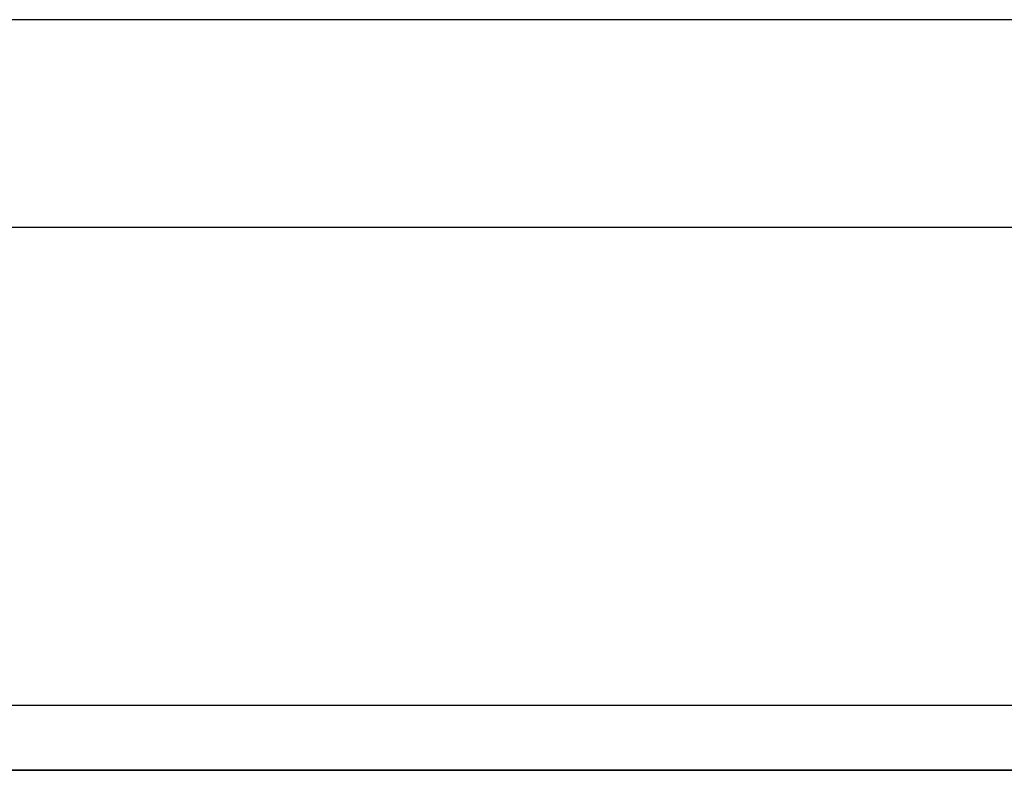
# Model space of a CAD drawing. Header units: metres. Extents: x 397.7 to 427.5, y 12.7 to 28.4.
# Tile 95 of 122: x 407.547 to 408.306, y 27.649 to 28.228. Entities that reach past the tile are written whole.
import ezdxf

# ---------------------------------------------------------------- set-up
doc = ezdxf.new("R2010")
doc.units = ezdxf.units.M
doc.layers.add('01_SUELOS', color=7, linetype='Continuous', lineweight=25, true_color=0x007f00)
doc.layers.add('A-WALL-____-MCUT', color=7, linetype='Continuous', lineweight=25)
doc.layers.add('A-WALL-____-OTLN', color=7, linetype='Continuous', lineweight=25)

# ---------------------------------------------------------------- blocks, each defined once
blk = doc.blocks.new('Family - Evans P5-151523-08_CLI_AIGUA_P5')
at = {"layer": 'A-WALL-____-MCUT', "color": 253, "true_color": 0xaaaaaa}
for p, q in [((25.58769, 0.16), (0.03315, 0.16)), ((0, 0), (25.55599, 0))]:
    blk.add_line(p, q, dxfattribs=at)
at = {"layer": 'A-WALL-____-OTLN', "color": 253, "true_color": 0xaaaaaa}
for p, q in [((25.58769, 0.16), (0.03315, 0.16)), ((0, 0), (25.55599, 0))]:
    blk.add_line(p, q, dxfattribs=at)
at = {"layer": 'A-WALL-____-OTLN', "color": 253, "lineweight": 18, "true_color": 0xaaaaaa}
blk.add_line((0, 0), (25.55599, 0), dxfattribs=at)
blk = doc.blocks.new('Family - Evans P5-151606-08_CLI_AIGUA_P5')
at = {"layer": 'A-WALL-____-MCUT', "color": 253, "true_color": 0xaaaaaa}
for p, q in [((2.89049, 0.05), (0, 0.05)), ((0, 0), (2.89049, 0))]:
    blk.add_line(p, q, dxfattribs=at)
at = {"layer": 'A-WALL-____-OTLN', "color": 253, "true_color": 0xaaaaaa}
for p, q in [((2.89049, 0.05), (0, 0.05)), ((0, 0), (2.89049, 0))]:
    blk.add_line(p, q, dxfattribs=at)
at = {"layer": 'A-WALL-____-OTLN', "color": 253, "lineweight": 18, "true_color": 0xaaaaaa}
blk.add_line((0, 0), (2.89049, 0), dxfattribs=at)
blk = doc.blocks.new('Family - Paviment P5-151720-08_CLI_AIGUA_P5')
at = {"layer": '01_SUELOS', "color": 9, "true_color": 0xaad4aa}
for p, q in [((10.69176, 14.53885), (7.70176, 14.53885)), ((7.70176, 14.53885), (10.69176, 14.53885))]:
    blk.add_line(p, q, dxfattribs=at)
blk = doc.blocks.new('LONDR55-XX_ZZ-ARQ-CAA-M3D-Londres55_ifc-1-08_CLI_AIGUA_P5')
at = {"layer": '01_SUELOS', "color": 253, "lineweight": 18, "true_color": 0xaaaaaa}
blk.add_blockref('Family - Paviment P5-151720-08_CLI_AIGUA_P5', (398.29523, 13.11061), dxfattribs=at)
at = {"layer": 'A-WALL-____-OTLN', "color": 253, "lineweight": 18, "true_color": 0xaaaaaa, "rotation": 180}
blk.add_blockref('Family - Evans P5-151523-08_CLI_AIGUA_P5', (426.84641, 28.22825), dxfattribs=at)
at = {"layer": 'A-WALL-____-OTLN', "color": 253, "lineweight": 18, "true_color": 0xaaaaaa}
blk.add_blockref('Family - Evans P5-151606-08_CLI_AIGUA_P5', (405.99698, 27.64946), dxfattribs=at)

msp = doc.modelspace()

# ---------------------------------------------------------------- block references
at = {"lineweight": 5}
msp.add_blockref('LONDR55-XX_ZZ-ARQ-CAA-M3D-Londres55_ifc-1-08_CLI_AIGUA_P5', (0, 0), dxfattribs=at)

doc.saveas('drawing.dxf')
